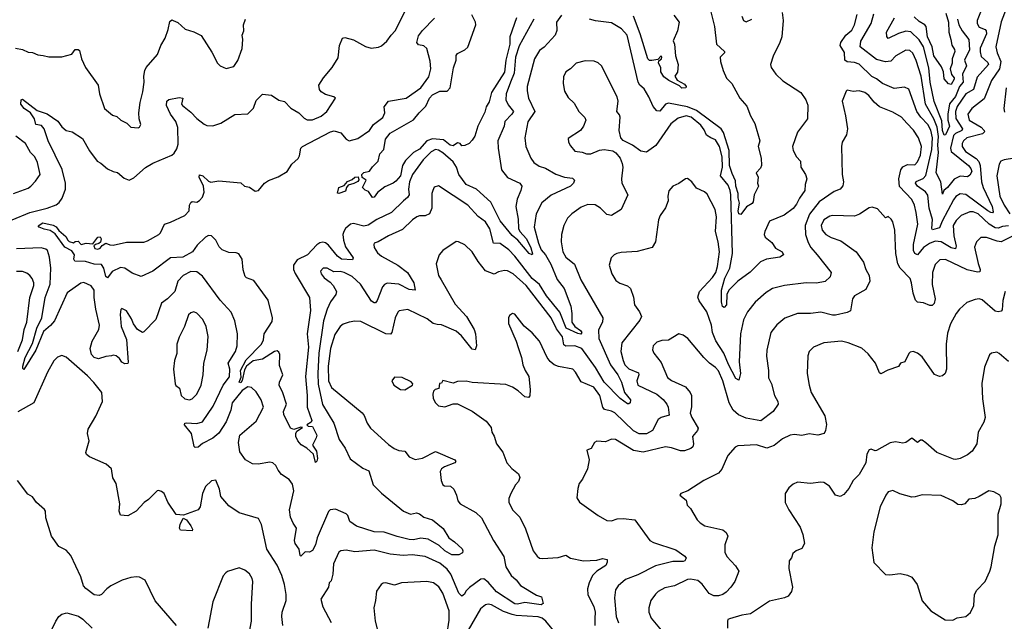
# Model space of a CAD drawing. Extents: x 1245432 to 1420865, y 606325 to 671314.
# Tile 203 of 256: x 1362427 to 1369147, y 615713 to 619821. Entities that reach past the tile are written whole.
import ezdxf

# ---------------------------------------------------------------- set-up
doc = ezdxf.new("R2010")
doc.units = 0

msp = doc.modelspace()

# ---------------------------------------------------------------- linework, layer by layer
at = {"layer": '0CON20XD'}
for points in [[(1367127.8, 619937.8), (1367168.2, 619775), (1367183.5, 619655), (1367236.7, 619605), (1367236.7, 619595), (1367207.1, 619565), (1367208.9, 619535), (1367227.5, 619475), (1367250.9, 619420.9), (1367287.5, 619385), (1367341.9, 619285), (1367390.2, 619230.2), (1367413.8, 619163.8), (1367445, 619113.3), (1367477.1, 618995), (1367466, 618955), (1367486.2, 618875), (1367488.8, 618825), (1367483.6, 618806.4), (1367453.6, 618776.4), (1367466.7, 618745), (1367463.3, 618705), (1367470, 618685), (1367438.6, 618625), (1367432.7, 618577.3), (1367426, 618565), (1367386.2, 618543.8), (1367349.1, 618490.9), (1367335, 618495.6), (1367330, 618515), (1367339.1, 618569.1), (1367329.4, 618605), (1367330.2, 618635), (1367314.1, 618685), (1367311.7, 618721.7), (1367290.4, 618770.4), (1367271.2, 618825), (1367268.9, 618928.9), (1367230.6, 619050.6), (1367215, 619076.1), (1367045, 619202.1), (1366985, 619227.1), (1366855, 619251.3), (1366835, 619243.6), (1366795, 619195.5), (1366775, 619198.9), (1366749.4, 619229.4), (1366720.9, 619295), (1366689.2, 619349.2), (1366658.1, 619375), (1366647.1, 619395), (1366572.9, 619715), (1366535, 619757.8), (1366465, 619800.6), (1366356.7, 619813.3), (1366316.2, 619825)], [(1369170.5, 619925), (1369124.1, 619805.9), (1369088.3, 619635), (1369096.9, 619595), (1369121.9, 619535), (1369113.9, 619486.1), (1369058.2, 619405), (1369009.6, 619280.4), (1368924.6, 619215), (1368897.3, 619175), (1368907.7, 619135), (1368987.5, 619087.5), (1369008.8, 619065), (1369010.4, 619055), (1368998.5, 619041.5), (1368890.8, 619015), (1368867.2, 618995), (1368858.6, 618975), (1368860, 618955), (1368881.2, 618921.2), (1368954.2, 618874.2), (1368971.8, 618851.8), (1368981.2, 618825), (1368991.6, 618715), (1369002.8, 618675), (1369063.2, 618545), (1369071.2, 618508.8), (1369065, 618502.9), (1369055.6, 618504.4), (1369035, 618515.8), (1368885, 618628.4), (1368845, 618631.8), (1368816.1, 618613.9), (1368799.2, 618590.8), (1368722.1, 618445), (1368705, 618399.5), (1368657, 618387), (1368652.3, 618395), (1368655.8, 618455.8), (1368634.8, 618535), (1368625, 618623.3), (1368608.8, 618645), (1368554.7, 618685), (1368541.6, 618705), (1368545, 618717.1), (1368593, 618737), (1368612, 618758), (1368652.5, 618935), (1368655.9, 619015), (1368645, 619066.2), (1368625, 619106), (1368576.5, 619156.5), (1368549.5, 619195), (1368495, 619345.8), (1368465, 619360), (1368395, 619352.2), (1368315, 619384.6), (1368275, 619417.3), (1368243.4, 619433.4), (1368155, 619517.5), (1368125, 619528.7), (1368075, 619532.9), (1368058.7, 619545), (1368055, 619598), (1368025.5, 619645), (1368030, 619665), (1368065.5, 619714.5), (1368105, 619749.6), (1368124.6, 619785), (1368143.4, 619856.6)], [(1362374.5, 618454.5), (1362495, 618505.3), (1362615, 618534.6), (1362675, 618557.3), (1362696.6, 618573.4), (1362717.3, 618602.7), (1362739.7, 618665), (1362739.8, 618705), (1362717.2, 618797.2), (1362620.6, 618995), (1362593.5, 619075), (1362575, 619099.5), (1362536.5, 619106.5), (1362526.8, 619145), (1362500.3, 619185), (1362457.9, 619215), (1362435, 619244.4), (1362436.9, 619273.1), (1362445, 619278), (1362545, 619201.5), (1362615, 619178.1), (1362687.4, 619127.4), (1362715, 619090), (1362743.8, 619065), (1362784.3, 619054.3), (1362855, 619009.2), (1362902.9, 618925), (1362955, 618856), (1362981.7, 618841.7), (1363025, 618803.8), (1363065, 618783.8), (1363095, 618778), (1363140, 618740), (1363175, 618726), (1363205, 618740.8), (1363285, 618811.1), (1363335, 618842.5), (1363464.3, 618895), (1363481.1, 618908.9), (1363499.9, 618940.1), (1363507.8, 618972.2), (1363505.3, 619085), (1363493.4, 619125), (1363456.8, 619175), (1363428.8, 619235), (1363431.1, 619265), (1363443.8, 619276.2), (1363515, 619290.5), (1363541.2, 619285), (1363531.1, 619245), (1363536.9, 619235), (1363595, 619190.8), (1363635, 619147.5), (1363685, 619108), (1363705, 619099.2), (1363745, 619096.9), (1363800, 619115), (1363895, 619174.2), (1363985, 619178.8), (1364022.1, 619217.9), (1364040.9, 619269.1), (1364085, 619312.5), (1364145, 619306.2), (1364195, 619271.2), (1364235, 619263.3), (1364277.7, 619217.7), (1364331.2, 619185), (1364368.7, 619148.7), (1364387.9, 619137.9), (1364425, 619136.9), (1364485, 619162.5), (1364524, 619195), (1364582.5, 619285), (1364570, 619295), (1364515, 619311.2), (1364485, 619328.8), (1364472, 619345), (1364467.5, 619375), (1364500.8, 619425), (1364560, 619495), (1364599.3, 619560.7), (1364608.6, 619645), (1364630, 619695), (1364645, 619700), (1364705, 619682.9), (1364787.6, 619637.6), (1364825, 619626.4), (1364875, 619632.9), (1364895, 619642.9), (1364931.5, 619675), (1364962.9, 619715), (1364989.1, 619745), (1365054.6, 619875.4)], [(1364388.7, 617175), (1364420, 617085), (1364417.1, 617072.9), (1364386.7, 617055), (1364396.2, 617046.2), (1364425, 617043.3), (1364454.4, 616985), (1364451.1, 616965), (1364426, 616915), (1364452.9, 616875), (1364459.4, 616825), (1364455, 616807.5), (1364445, 616797.5), (1364431.2, 616855), (1364385.8, 616895.8), (1364348.8, 616918.8), (1364326.2, 616945), (1364311.9, 616975), (1364311.1, 616995), (1364318.9, 617011.1), (1364356, 617036), (1364345, 617038), (1364296.9, 617023.1), (1364275, 617032.5), (1364229.7, 617125), (1364227.9, 617145), (1364247, 617195), (1364223.7, 617273.7), (1364197.7, 617325), (1364200.5, 617345), (1364223, 617395), (1364200.9, 617460.9), (1364202, 617535), (1364195, 617551.1), (1364185, 617559.8), (1364165, 617556.2), (1364085, 617503.4), (1364019.3, 617490.7), (1363975, 617454.2), (1363960.8, 617429.2), (1363945, 617358), (1363935, 617340.3), (1363925.6, 617345), (1363939.2, 617380.8), (1363934, 617425), (1363972.4, 617497.6), (1364078.1, 617605), (1364090, 617635), (1364095.8, 617675), (1364150.9, 617759.1), (1364152.4, 617785), (1364123.5, 617905), (1364025, 618041.2), (1363975, 618058), (1363966.8, 618066.8), (1363952.8, 618112.8), (1363944.3, 618185), (1363921.9, 618221.9), (1363905, 618229.5), (1363855, 618230.4), (1363809.2, 618249.2), (1363789, 618269), (1363765, 618315.3), (1363735, 618344.2), (1363715, 618346.5), (1363695, 618335.7), (1363638.4, 618281.6), (1363606.2, 618235), (1363540.1, 618200.1), (1363455, 618194.1), (1363335.4, 618104.6), (1363255, 618067.8), (1363195, 618089.6), (1363145, 618124.5), (1363115, 618130), (1363058.8, 618101.2), (1363025, 618058.8), (1363015, 618066.7), (1363002.1, 618125), (1362985, 618149.4), (1362935, 618151.6), (1362875, 618170.5), (1362803, 618173), (1362795.6, 618185), (1362800.8, 618215), (1362782.5, 618242.5), (1362735, 618268.9), (1362669.9, 618359.9), (1362635, 618382.4), (1362595, 618391.4), (1362558.8, 618405), (1362552.7, 618412.7), (1362585, 618433.7), (1362655, 618418.4), (1362676.5, 618406.5), (1362695, 618381.1), (1362741.5, 618341.5), (1362754.8, 618314.8), (1362765, 618307.1), (1362795, 618297.5), (1362805, 618307.5), (1362825, 618308.8), (1362847, 618287), (1362880, 618295), (1362925, 618290), (1362961.2, 618335), (1362975, 618338.8), (1362984, 618325), (1362977.3, 618302.7), (1362967.9, 618292.1), (1362943.3, 618286.7), (1362932.5, 618277.5), (1362939.2, 618259.2), (1362960, 618255), (1362975, 618260.8), (1362990, 618280), (1363015, 618296.2), (1363043, 618283), (1363065, 618280.8), (1363155, 618302.2), (1363275, 618303.1), (1363299.8, 618310.2), (1363376.6, 618353.4), (1363387.5, 618365), (1363415, 618426), (1363455, 618438.6), (1363553.8, 618485), (1363583.9, 618516.1), (1363586.7, 618555), (1363595, 618572.5), (1363605, 618580), (1363635, 618576.2), (1363655, 618586.7), (1363675, 618610), (1363685.7, 618644.3), (1363680.6, 618685), (1363650.8, 618745), (1363655, 618762), (1363676, 618756), (1363715, 618718), (1363731.7, 618711.7), (1363785, 618720.8), (1363936.4, 618706.4), (1363960, 618685), (1363995, 618676.7), (1364035, 618650), (1364056.7, 618655), (1364098, 618705), (1364125, 618724.2), (1364191.2, 618748.8), (1364252.5, 618785), (1364283.8, 618835), (1364327.3, 618872.7), (1364337.6, 618892.4), (1364345, 618943.3), (1364358, 618955), (1364547.5, 619055), (1364572.4, 619062.4), (1364618.8, 619048.8), (1364655, 619006), (1364675, 618994), (1364735, 619008.9), (1364815, 619063.5), (1364841.2, 619105), (1364905.7, 619154.3), (1364917.9, 619185), (1364913.3, 619225), (1364945, 619265.7), (1365065, 619285.5), (1365164.7, 619355.3), (1365219.7, 619430.3), (1365233.1, 619485), (1365228.3, 619538.3), (1365206, 619625), (1365185, 619642), (1365149.3, 619649.3), (1365136.7, 619665), (1365148.7, 619711.3), (1365175, 619747.5), (1365257.5, 619832.5)], [(1363475, 619816.2), (1363505, 619802), (1363557, 619757), (1363615, 619739.2), (1363665, 619714), (1363738.5, 619598.5), (1363776.2, 619525), (1363795, 619506.2), (1363835, 619488.8), (1363888.8, 619501.2), (1363915, 619542.5), (1363945.7, 619624.3), (1363949.4, 619685), (1363944.4, 619715), (1363955.7, 619745), (1363954, 619785), (1363968, 619825)], [(1365935.4, 619825), (1365835, 619643.3), (1365811.4, 619565), (1365801.5, 619455), (1365776.8, 619395), (1365747.2, 619315), (1365745.3, 619275), (1365760.9, 619240.9), (1365796.2, 619195), (1365785.4, 619175), (1365737.8, 619125), (1365732.9, 619095), (1365690, 618995), (1365692.2, 618945), (1365715.6, 618795), (1365755, 618743.3), (1365841.2, 618705), (1365854.2, 618685), (1365848.1, 618655), (1365821.5, 618595), (1365813.1, 618545), (1365828.1, 618458.1), (1365830.7, 618395), (1365840, 618375), (1365885.2, 618325), (1365915, 618262.9), (1365926.7, 618223.3), (1365924.1, 618215.9), (1365905, 618223.8), (1365825.7, 618315.7), (1365787.2, 618347.2), (1365706.8, 618446.8), (1365641.2, 618575), (1365544.7, 618665), (1365475, 618696.2), (1365423.4, 618763.4), (1365408, 618815), (1365385, 618851.6), (1365315, 618913.1), (1365285, 618931.2), (1365265, 618934), (1365235, 618919.4), (1365181.4, 618865), (1365106.9, 618765), (1365087.6, 618715), (1365080, 618665), (1365084.6, 618625), (1365073.8, 618606.2), (1365045.2, 618584.8), (1364965, 618504), (1364865, 618455.7), (1364805, 618418.6), (1364775, 618411.2), (1364705, 618429), (1364684.8, 618425.2), (1364651.2, 618395), (1364639.3, 618375), (1364632.2, 618355), (1364637.2, 618315), (1364651.2, 618271.2), (1364702.9, 618195), (1364698.9, 618181.1), (1364622.2, 618185), (1364595, 618206.8), (1364535, 618281.6), (1364515, 618296.7), (1364495, 618301.2), (1364475, 618296.9), (1364455, 618283.5), (1364391.9, 618215), (1364319.6, 618180.4), (1364295.3, 618145), (1364296.2, 618115), (1364307.4, 618087.4), (1364405.3, 617925), (1364411.6, 617835), (1364389.1, 617675), (1364398.5, 617585), (1364376.3, 617385), (1364388.8, 617255), (1364388.7, 617175)], [(1366125, 619853.1), (1366090, 619805), (1366093.1, 619746.9), (1366081.4, 619715), (1366005.8, 619634.2), (1365975, 619610.6), (1365940, 619555), (1365890.9, 619365), (1365890, 619335), (1365899.5, 619285), (1365941.9, 619195), (1365895.3, 619124.7), (1365875.4, 619015), (1365881.1, 618955), (1365915, 618876), (1365936, 618846), (1365971.2, 618821.2), (1366015, 618806.2), (1366086.8, 618766.8), (1366145, 618745.3), (1366198.5, 618738.5), (1366212.5, 618725), (1366205.6, 618705), (1366185, 618683.5), (1366055, 618622.9), (1365990.5, 618569.5), (1365952.5, 618495), (1365939.1, 618405), (1365967.2, 618295), (1365985, 618249.5), (1366014.7, 618214.7), (1366052, 618152), (1366095, 618047.1), (1366141.9, 617985), (1366187.3, 617865), (1366195.8, 617815), (1366195.3, 617755), (1366215, 617725.5), (1366255, 617698.8), (1366263.3, 617685), (1366255.5, 617674.5), (1366235, 617677.2), (1366157.5, 617715), (1366112.6, 617825), (1366022.4, 617935), (1365975, 618013.4), (1365925, 618053), (1365805, 618206.9), (1365765, 618248.8), (1365705, 618293.8), (1365661.5, 618295), (1365635, 618392.5), (1365605, 618440.5), (1365555, 618477.8), (1365485, 618554.4), (1365285, 618686.2), (1365255, 618677.5), (1365246.2, 618655), (1365240, 618635), (1365239.6, 618535), (1365224.1, 618495.9), (1365195, 618481.1), (1365155, 618481.5), (1365136.2, 618475), (1365107.5, 618455), (1365040.4, 618389.6), (1364944, 618345), (1364874.2, 618304.2), (1364846.7, 618295), (1364843.8, 618285), (1364845.8, 618265), (1364869.5, 618229.5), (1364895, 618206.5), (1365007.8, 618145), (1365073.8, 618095), (1365116, 618025), (1365126.8, 617973.2), (1365085, 617979.3), (1365015, 618016), (1364935, 618021.8), (1364916.2, 618013.8), (1364902.6, 617997.4), (1364867.4, 617902.6), (1364855, 617888.1), (1364845, 617886.7), (1364828.4, 617898.4), (1364753.8, 618015), (1364695, 618066.9), (1364641.2, 618095), (1364615, 618102.2), (1364569.7, 618099.7), (1364525.4, 618125.4), (1364497.5, 618125), (1364478.8, 618105), (1364484.3, 618085), (1364505, 618058), (1364545, 618029.4), (1364566, 618006), (1364588, 617965), (1364584, 617945), (1364548.6, 617895), (1364525, 617844), (1364499.3, 617765), (1364467.7, 617545), (1364460.6, 617405), (1364463.3, 617333.3), (1364492.5, 617192.5), (1364571.2, 617065), (1364606.1, 616955), (1364647.1, 616895), (1364681.8, 616821.8), (1364769.6, 616759.6), (1364810.2, 616740.2), (1364839.4, 616645), (1364895, 616588.6), (1365045.8, 616465), (1365095, 616443.6), (1365135, 616454.4), (1365156.1, 616446.1), (1365184, 616425), (1365243.8, 616405), (1365317.4, 616347.4), (1365355, 616283.1), (1365395, 616255.8), (1365446.9, 616206.9), (1365451.9, 616195), (1365448.7, 616181.3), (1365425, 616165.8), (1365375, 616166.5), (1365329.2, 616195), (1365289.7, 616229.7), (1365215, 616273.3), (1365165, 616281.8), (1365115, 616270), (1365085, 616272), (1365001.9, 616291.9), (1364915, 616321.6), (1364845, 616324.7), (1364725, 616363.6), (1364679.5, 616395), (1364665.5, 616435), (1364655, 616447.8), (1364582.4, 616477.6), (1364546.7, 616473.3), (1364535, 616462), (1364457.4, 616282.6)], [(1365243.3, 619006.7), (1365205.5, 618994.5), (1365155, 618936.7), (1365115, 618913.6), (1365060.5, 618859.5), (1365040.5, 618825), (1365025, 618756), (1364995, 618719.2), (1364975, 618704.3), (1364919.2, 618680.8), (1364868.3, 618641.7), (1364845, 618610), (1364835, 618607.5), (1364807.7, 618647.7), (1364785, 618656.7), (1364766.7, 618675), (1364792.5, 618725), (1364763.7, 618743.7), (1364761.5, 618765), (1364775, 618777.1), (1364815, 618786.2), (1364834.1, 618815.9), (1364874.4, 618855.6), (1364885.5, 618904.5), (1364911.4, 618935), (1364922.7, 619005), (1364955, 619045.6), (1365115, 619136.5), (1365152.5, 619185), (1365199.5, 619230.5), (1365224.1, 619285), (1365245, 619308.5), (1365295, 619332.1), (1365345, 619334), (1365364.4, 619355.6), (1365387.1, 619492.9), (1365404.6, 619545), (1365405, 619576.7), (1365415, 619590), (1365465, 619614.4), (1365485, 619634.3), (1365538.9, 619785), (1365538.1, 619805), (1365512.2, 619855)], [(1365817, 619835), (1365772.7, 619705), (1365771, 619655), (1365743.8, 619545), (1365735, 619463.3), (1365647.3, 619325), (1365630.8, 619259.2), (1365610, 619225), (1365600.5, 619189.5), (1365554.4, 619095), (1365532, 619025), (1365515, 618997.5), (1365493.6, 618976.4), (1365465, 618962.5), (1365445, 618960), (1365432.5, 618975), (1365415, 618980), (1365385, 618959.6), (1365365, 618964.2), (1365319.7, 618999.7), (1365243.3, 619006.7)], [(1366891.4, 619851.4), (1366927.1, 619805), (1366915.4, 619744.6), (1366887.5, 619677.5), (1366896.7, 619655), (1366902, 619575), (1366920.6, 619515), (1366916.8, 619463.2), (1366897.5, 619435), (1366915, 619407.5), (1366965, 619382), (1366975.6, 619365), (1366973.3, 619355), (1366945, 619352.9), (1366929.5, 619369.5), (1366857.5, 619405), (1366822, 619432), (1366803.3, 619465), (1366802.5, 619495), (1366785.5, 619525), (1366789.2, 619540.8), (1366806.9, 619555), (1366810, 619565), (1366805, 619573.8), (1366781.4, 619548.6), (1366741.5, 619541.5), (1366725, 619543.1), (1366714.7, 619555), (1366662.2, 619725), (1366616.1, 619845)], [(1367630.8, 619870.8), (1367636.9, 619815), (1367628.6, 619705), (1367615.6, 619664.4), (1367568.3, 619571.7), (1367552, 619515), (1367556, 619495), (1367588.1, 619448.1), (1367634.6, 619404.6), (1367758, 619325), (1367791.4, 619275), (1367805, 619237.5), (1367803.1, 619145), (1367735, 619054), (1367700.8, 618955), (1367705, 618927.5), (1367728, 618885), (1367756, 618855), (1367758.8, 618815), (1367790.6, 618765), (1367800, 618735), (1367787.5, 618695), (1367784.5, 618655), (1367748.1, 618601.9), (1367729.2, 618560.8), (1367705, 618531.5), (1367645, 618485.4), (1367544, 618445), (1367511.4, 618375), (1367507.5, 618355), (1367514.2, 618335), (1367559.7, 618299.7), (1367585, 618261.4), (1367631.2, 618235), (1367640, 618215), (1367615, 618199.5), (1367524.2, 618185.8), (1367481.6, 618168.4), (1367412.8, 618097.2), (1367328.6, 618035), (1367267.1, 617975), (1367251.8, 617945), (1367249.5, 617875), (1367235, 617856.5), (1367223.6, 617863.6), (1367215.8, 617895), (1367217.3, 617975), (1367239.9, 618055), (1367273.2, 618125), (1367291, 618225), (1367281, 618625), (1367276.5, 618655), (1367261.3, 618691.3), (1367210.6, 618755), (1367222.6, 618815), (1367221.5, 618885), (1367202.6, 618955), (1367175, 619001.1), (1367144.8, 619014.8)], [(1367356.2, 619845), (1367366.4, 619816.4), (1367385, 619806.7), (1367423.3, 619825)], [(1368987.9, 619885), (1368962.1, 619815), (1368960.8, 619795), (1368975, 619770.9), (1369015.4, 619755), (1369022.8, 619745), (1369024.7, 619725), (1368982.8, 619627.2), (1368980.7, 619600.7), (1368989.4, 619569.4), (1369035, 619528.5), (1369038.1, 619515), (1368961.3, 619428.7), (1368935.7, 619345), (1368885, 619315.3), (1368825, 619229.2), (1368813.8, 619193.8), (1368816.3, 619146.3), (1368860.6, 619075), (1368856.7, 619065), (1368812.6, 619045), (1368798.8, 619031.2), (1368779.5, 618945), (1368785, 618922.1), (1368902.8, 618825), (1368919.2, 618805), (1368925, 618784.3), (1368910.8, 618759.2), (1368895, 618748.2), (1368845, 618752.9), (1368805, 618733.1), (1368758.4, 618675), (1368733.3, 618655), (1368725, 618630), (1368713.8, 618715), (1368681.4, 618775), (1368696.5, 618913.5), (1368692.5, 618965), (1368696.9, 619023.1), (1368687.4, 619087.4), (1368665.1, 619145.1), (1368609.7, 619245), (1368579.2, 619435), (1368545, 619543.1), (1368522.3, 619592.3), (1368500.7, 619610.7), (1368475, 619613.1), (1368405.7, 619575), (1368371.3, 619538.7), (1368336.5, 619533.5), (1368275, 619549.8), (1368163.8, 619635), (1368166.3, 619673.6), (1368237.1, 619795), (1368255, 619861.1)], [(1368828.1, 619825), (1368836.8, 619785), (1368858.8, 619745), (1368905.3, 619685), (1368908, 619615), (1368874.7, 619545), (1368888.4, 619505), (1368861.5, 619448.5), (1368866, 619395), (1368841.2, 619365), (1368813, 619297), (1368772.8, 619247.2), (1368761.1, 619175), (1368761.8, 619135), (1368772.1, 619095), (1368745, 619035.4), (1368735, 619031.9), (1368723.9, 619065), (1368721.1, 619131.1), (1368667.6, 619262.4), (1368641.7, 619395), (1368632.4, 619492.4), (1368596.1, 619635), (1368564.6, 619684.6), (1368507.7, 619737.7), (1368475, 619741.7), (1368425, 619726.6), (1368355, 619692.2), (1368345.4, 619705.4), (1368343.2, 619736.8), (1368398.1, 619835)], [(1368747.3, 619865), (1368765.1, 619805), (1368767.1, 619737.1), (1368780.5, 619685), (1368787.4, 619647.4), (1368807.3, 619617.3), (1368808.6, 619605), (1368790.2, 619555), (1368791.2, 619525), (1368777.2, 619485), (1368787.3, 619447.3), (1368804.5, 619425), (1368805.2, 619415), (1368785, 619379.2), (1368765, 619382.1), (1368736.3, 619416.3), (1368731.2, 619465), (1368718.8, 619498.8), (1368665, 619574.1), (1368655.1, 619635.1), (1368621.4, 619705), (1368612.3, 619775), (1368605, 619786.4), (1368565, 619809.6), (1368531.7, 619841.7)], [(1362397.4, 619627.4), (1362445, 619618.5), (1362485, 619598.6), (1362515, 619596.9), (1362551.1, 619581.1), (1362586.1, 619576.1), (1362625, 619566.9), (1362715, 619566.9), (1362783.3, 619585), (1362805, 619616.7), (1362825, 619616.7), (1362835, 619610), (1362848, 619555), (1362876, 619495), (1362962.9, 619375), (1362972.2, 619315), (1363006, 619215), (1363060.3, 619170.3), (1363089.7, 619159.7), (1363117.5, 619135), (1363157.5, 619115), (1363185, 619086.7), (1363235, 619083.3), (1363245, 619087.5), (1363253.9, 619106.1), (1363242.5, 619145), (1363240.8, 619185), (1363250, 619255), (1363267.9, 619327.9), (1363275.4, 619394.6), (1363273.3, 619435), (1363281.1, 619475), (1363291.1, 619495), (1363367.4, 619582.6), (1363389.4, 619645), (1363419.2, 619695), (1363440.6, 619755), (1363450.9, 619809.1), (1363465, 619820), (1363475, 619816.2)], [(1367144.8, 619014.8), (1367113.7, 619033.7), (1367098.8, 619068.8), (1367075, 619100.5), (1367010, 619155), (1366975, 619165.6), (1366920.7, 619149.3), (1366870.4, 619109.6), (1366767.4, 618962.6), (1366705, 618917.1), (1366665, 618922.5), (1366610, 618965), (1366545, 618996.2), (1366529.2, 619015), (1366517.5, 619065), (1366525.6, 619155), (1366521.4, 619171.4), (1366501.4, 619195), (1366510.8, 619265), (1366505.4, 619295.4), (1366396.6, 619506.6), (1366375, 619526.2), (1366348.3, 619538.3), (1366285, 619539.2), (1366225, 619524.3), (1366186.2, 619485), (1366154.2, 619465), (1366138.3, 619431.7), (1366135.9, 619385.9), (1366145, 619332.5), (1366170.9, 619290.9), (1366211.7, 619251.7), (1366242.5, 619195), (1366284.4, 619154.4), (1366290, 619135), (1366275.8, 619095), (1366254.4, 619065.6), (1366169.3, 619010.7), (1366171.2, 618985), (1366185, 618960), (1366215, 618923.8), (1366266.4, 618916.4), (1366294.1, 618904.1), (1366325, 618905.8), (1366385, 618929.2), (1366415, 618934.3), (1366475, 618926.2), (1366495, 618911.2), (1366525.7, 618875.7), (1366539.7, 618839.7), (1366544, 618815), (1366532.9, 618735), (1366535.7, 618705.7), (1366576.2, 618625), (1366531.2, 618525), (1366465, 618483.1), (1366435, 618491.4), (1366391.4, 618535), (1366355, 618556.5), (1366305, 618560), (1366259.1, 618540.9), (1366194.6, 618495.4), (1366165.8, 618465), (1366140, 618415), (1366124.4, 618354.4), (1366121.9, 618305), (1366133.5, 618235), (1366155, 618199.4), (1366212.6, 618152.6), (1366255.4, 618045), (1366406.7, 617785), (1366403.8, 617756.2), (1366376, 617704), (1366380.3, 617645), (1366459.6, 617465), (1366507.9, 617395), (1366534.1, 617345), (1366555.3, 617275), (1366594.5, 617225), (1366594.3, 617205), (1366585, 617197.8), (1366575, 617198.8), (1366525, 617234.6), (1366415.2, 617345), (1366356.2, 617446.2), (1366263.2, 617575), (1366215, 617593.3), (1366155, 617592.6), (1366140.6, 617600.6), (1366131.9, 617655), (1366089.5, 617709.5), (1366055, 617786.2), (1365884.1, 618005), (1365795, 618085.3), (1365755, 618106.9), (1365735, 618109.1), (1365695, 618100.5), (1365665, 618082.9), (1365605, 618106), (1365555, 618170), (1365514.2, 618235), (1365465, 618284.2), (1365422.5, 618305), (1365405, 618306), (1365314.4, 618245.6), (1365288.8, 618215), (1365270, 618155), (1365284.4, 618075), (1365304.4, 618044.4), (1365398.2, 617878.2), (1365475.2, 617795.2), (1365528.5, 617705), (1365537.8, 617675), (1365544, 617595), (1365535, 617566.7), (1365515, 617570.8), (1365441.7, 617661.7), (1365404.6, 617694.6), (1365305, 617738.2), (1365275, 617738.9), (1365247.6, 617747.6), (1365207.9, 617777.9), (1365075, 617841.2), (1365016, 617834), (1365007, 617823), (1364988.6, 617785), (1364965.7, 617684.3), (1364957.1, 617672.9), (1364925, 617676.9), (1364755, 617759.5), (1364715, 617761.5), (1364675, 617756.5), (1364635, 617742.1), (1364615, 617726.4), (1364577.7, 617672.3), (1364548.3, 617575), (1364532.4, 617455), (1364534.8, 617355), (1364555, 617308.5), (1364765, 617136.7), (1364778.1, 617118.1), (1364798.5, 617065), (1364822, 617032), (1364945, 616920), (1364983.6, 616893.6), (1365015, 616880), (1365055, 616875.8), (1365085.8, 616835.8), (1365125, 616818.8), (1365175, 616828.1), (1365265, 616873.3), (1365396.2, 616815), (1365403.8, 616805), (1365396, 616795), (1365325, 616767.3), (1365306.4, 616753.6), (1365296.9, 616735), (1365304.1, 616674.1), (1365315, 616644.2), (1365327, 616637), (1365367.5, 616635), (1365390.8, 616615), (1365408.6, 616575), (1365416.4, 616536.4), (1365433.1, 616515), (1365540, 616455), (1365579.7, 616419.7), (1365660.6, 616265), (1365730.5, 616155), (1365744.6, 616085), (1365781.9, 616025), (1365816, 615996), (1365845, 615956.9), (1365955, 615890.5), (1365989.1, 615879.1), (1365999.2, 615835), (1365985, 615825.7), (1365875, 615840.5), (1365825, 615829.1), (1365805, 615832.4), (1365682, 615915), (1365625, 615980.5), (1365595, 616003.8), (1365575, 616000.8), (1365495.8, 615944.2), (1365471.4, 615918.6), (1365461.5, 615898.5), (1365445, 615885.7), (1365425, 615904.3), (1365368.4, 616035), (1365345, 616069.2), (1365295, 616110.2), (1365195, 616155.2), (1365105, 616166.9), (1365045, 616162.5), (1364955, 616170.5), (1364845, 616199.6), (1364715, 616188.1), (1364655, 616199.2), (1364617.5, 616195), (1364604.4, 616185.6), (1364567.5, 616105), (1364564.3, 616035), (1364551.7, 615988.3), (1364540, 615975), (1364533.8, 615945), (1364482, 615865), (1364495, 615811.2), (1364552.9, 615705)], [(1369160.3, 619355), (1369142.9, 619215), (1369148.8, 619188.8)], [(1369175, 618413.7), (1369135, 618409.2), (1369105, 618396.7), (1369085, 618399.3), (1369044.3, 618424.3), (1368968.8, 618495), (1368935, 618508.2), (1368912, 618508), (1368851.5, 618485), (1368819, 618451), (1368797.3, 618415), (1368801.9, 618345), (1368818.1, 618275), (1368813.6, 618256.4), (1368785, 618263.5), (1368716, 618304), (1368675, 618307.8), (1368635, 618291.9), (1368595.4, 618265), (1368555, 618215.6), (1368535, 618225.5), (1368525.7, 618245.7), (1368527, 618285), (1368556.7, 618425), (1368545.4, 618505), (1368533.2, 618555), (1368515, 618594.4), (1368432.4, 618682.4), (1368425.6, 618734.4), (1368440, 618795), (1368454, 618816), (1368485, 618831.2), (1368535, 618831.1), (1368555, 618850.6), (1368575.3, 618895), (1368582.3, 618955), (1368561.1, 619015), (1368526.8, 619066.8), (1368480.7, 619115), (1368445, 619156.4), (1368385, 619189.5), (1368295, 619226.9), (1368258.7, 619258.7), (1368223, 619303), (1368195, 619324.6), (1368155, 619336.2), (1368115, 619330.8), (1368075, 619338.8), (1368067.7, 619332.3), (1368040, 619265), (1368063.3, 619165), (1368075.6, 619075), (1368069.5, 619035), (1368040.8, 618985), (1368036, 618955), (1368038.9, 618765), (1368048.2, 618715), (1368045, 618686.7), (1368026.2, 618665), (1367985, 618647.8), (1367883.3, 618576.7), (1367817.7, 618492.3), (1367786.7, 618415), (1367790.9, 618355), (1367808.7, 618298.7), (1367826.5, 618265), (1367868.5, 618215), (1367963.8, 618093.8), (1367959.2, 618065), (1367925, 618034.4), (1367865, 618021.2), (1367795, 618023.8), (1367647.5, 618005), (1367565, 617986.2), (1367521.3, 617958.7), (1367447, 617893), (1367393, 617827), (1367367.4, 617772.6), (1367345.3, 617675), (1367337.7, 617485), (1367346.2, 617405), (1367335, 617360), (1367315, 617370.8), (1367265, 617465.5), (1367231.7, 617545), (1367178.6, 617628.6), (1367155.8, 617685), (1367147.5, 617735), (1367115.7, 617825.7), (1367065, 617900.8), (1367056.1, 617926.1), (1367067.1, 617965), (1367155, 618061.1), (1367178.6, 618095), (1367190.3, 618135), (1367202.4, 618235), (1367193.9, 618305), (1367176.2, 618375), (1367181.5, 618475), (1367174.2, 618525), (1367118.9, 618628.9), (1367101.2, 618645), (1367045, 618670.6), (1367014.4, 618714.4), (1366985, 618737.5), (1366970, 618735), (1366925, 618702.5), (1366883.3, 618685), (1366856.4, 618653.6), (1366849.2, 618615), (1366851.4, 618585), (1366833.8, 618536.2), (1366798.8, 618485), (1366787.1, 618455), (1366765.6, 618305), (1366743.9, 618266.1), (1366641.3, 618238.7), (1366532.3, 618232.3), (1366503.3, 618225), (1366483.3, 618215), (1366463.3, 618195), (1366450, 618145), (1366468.1, 618085), (1366495, 618040), (1366522.1, 618022.1), (1366575, 618004), (1366595.7, 617985.7), (1366615.6, 617925.6), (1366622.2, 617875), (1366656.8, 617826.8), (1366669.4, 617795), (1366660, 617770), (1366535.5, 617615), (1366530.4, 617555), (1366544.3, 617494.3), (1366557.9, 617465), (1366585, 617436.8), (1366649.5, 617409.5), (1366651.3, 617395), (1366638.1, 617355), (1366645, 617324.5), (1366775, 617263.1), (1366818.3, 617228.3), (1366842.9, 617195), (1366851.8, 617175), (1366859.1, 617120.9), (1366805.3, 617104.7), (1366785, 617090.6), (1366745, 617015.6), (1366705, 616994), (1366655, 616993.2), (1366615, 617014.6), (1366487.6, 617137.6), (1366465, 617148.7), (1366418.3, 617158.3), (1366405.8, 617175.8), (1366386, 617255), (1366345, 617311.9), (1366258.3, 617348.3), (1366220, 617415), (1366201.2, 617435), (1366105, 617451.9), (1366075.4, 617465.4), (1366047.8, 617487.8), (1366027.1, 617515), (1365974, 617625), (1365925, 617683.8), (1365869.4, 617729.4), (1365805, 617811.2), (1365790, 617815), (1365769.3, 617800.7), (1365763.3, 617785), (1365763.9, 617746.1), (1365815.9, 617625.9), (1365828.3, 617581.7), (1365851.2, 617515), (1365860, 617465), (1365876, 617425), (1365902.5, 617385), (1365910.6, 617295), (1365907.5, 617252.5), (1365898.3, 617241.7), (1365875, 617246.7), (1365827.9, 617287.9), (1365791.2, 617311.2), (1365745, 617329.2), (1365514.3, 617344.3), (1365475, 617352.9), (1365415, 617350), (1365385, 617340), (1365315, 617357.5), (1365305, 617340), (1365293, 617337), (1365286.4, 617303.6), (1365263, 617297), (1365250, 617285), (1365247, 617263), (1365248.8, 617235), (1365264, 617205), (1365285, 617184.2), (1365328.3, 617178.3), (1365385, 617197.5), (1365415, 617198), (1365515, 617147.5), (1365609.7, 617079.7), (1365645, 617037.5), (1365648.8, 617005), (1365665, 616977.5), (1365682, 616925), (1365725, 616868.8), (1365752.2, 616795), (1365785, 616755.7), (1365830.2, 616720.2), (1365840, 616695), (1365832.2, 616667.8), (1365811.4, 616645), (1365778.6, 616585), (1365765, 616552.5), (1365765, 616527.5), (1365791.1, 616475), (1365840.8, 616425), (1365878.8, 616345), (1365930.8, 616195), (1365958, 616158), (1365975, 616143.8), (1365995, 616141.2), (1366102, 616148), (1366155, 616164.2), (1366185, 616144.3), (1366275, 616126.9), (1366365, 616130), (1366405, 616141.1), (1366436.7, 616135), (1366437.1, 616117.1), (1366426.2, 616095), (1366365, 616054.6), (1366336.7, 616025), (1366312.7, 615975), (1366301.8, 615935), (1366304.7, 615894.7), (1366345.4, 615814.6), (1366353.9, 615775), (1366352.8, 615732.8), (1366352.1, 615685)], [(1362385, 618634.2), (1362485, 618671.4), (1362502, 618685), (1362535, 618718.8), (1362566.2, 618765), (1362549.1, 618845), (1362530, 618885), (1362501.1, 618915), (1362466.2, 618976.2), (1362401.1, 619025)], [(1369215.3, 618874.7), (1369144.7, 618865.3), (1369122.5, 618855), (1369111.9, 618835), (1369095.4, 618755), (1369116.6, 618615), (1369145.2, 618555), (1369184.8, 618495)], [(1364605, 618634.6), (1364596.1, 618636.1), (1364605.6, 618675), (1364641.6, 618688.4), (1364665, 618716.5), (1364695, 618728.9), (1364715, 618745.3), (1364737.4, 618747.4), (1364742.4, 618727.6), (1364734.2, 618715.8), (1364708.3, 618701.7), (1364668.8, 618691.2), (1364656.7, 618675), (1364650.5, 618649.5), (1364605, 618634.6)], [(1369215, 618349.2), (1369125, 618305.3), (1369098.6, 618308.6), (1369025, 618334.5), (1368986.6, 618333.4), (1368956.4, 618303.6), (1368943.3, 618266.7), (1368967.2, 618157.2), (1368982.7, 618115), (1368980.6, 618099.4), (1368962.6, 618097.4), (1368893.6, 618113.6), (1368745, 618183.5), (1368707.6, 618182.4), (1368675, 618150), (1368655.9, 618095), (1368653.3, 618013.3), (1368674, 617915), (1368667.8, 617882.2), (1368655, 617870), (1368638.8, 617868.8), (1368595, 617887.5), (1368555, 617891.2), (1368540.8, 617905), (1368524.6, 617954.6), (1368513.6, 618025), (1368503, 618053), (1368435, 618124.2), (1368420, 618155), (1368405.4, 618225), (1368399.1, 618385), (1368385, 618440), (1368375, 618460), (1368355, 618477.5), (1368335, 618467.5), (1368280.7, 618530.7), (1368245, 618540), (1368224.6, 618535.4), (1368157.3, 618492.7), (1368125, 618479.5), (1367975, 618483.6), (1367955, 618478.8), (1367915, 618454.4), (1367897.1, 618415), (1367903.6, 618385), (1367929.2, 618355), (1367965, 618333.3), (1368031.9, 618311.9), (1368135.6, 618235), (1368185.6, 618165), (1368201.1, 618115), (1368225.3, 618075.3), (1368229.2, 618035), (1368201.2, 617978.8), (1368125, 617935.6), (1368109.4, 617915), (1368096.2, 617833.8), (1368075, 617821.5), (1367995, 617803.1), (1367975, 617803.1), (1367895, 617823.9), (1367825, 617814), (1367734.6, 617815.4), (1367648.1, 617781.9), (1367593.6, 617736.4), (1367568.6, 617705), (1367553.8, 617685), (1367526.5, 617565), (1367523.6, 617523.6), (1367538.2, 617425), (1367538.1, 617375), (1367556.9, 617335), (1367578.1, 617255), (1367601.2, 617215), (1367603.6, 617196.4), (1367568.9, 617145), (1367485, 617080.9), (1367385, 617101.2), (1367332.8, 617122.8), (1367295.3, 617155), (1367268.3, 617205), (1367225, 617354.2), (1367195, 617424.4), (1367176.5, 617446.5), (1367135.7, 617475), (1367095, 617514.4), (1366986.7, 617645), (1366955, 617666.7), (1366925, 617676.7), (1366855, 617633.8), (1366809.4, 617630.6), (1366775, 617618.8), (1366750, 617595), (1366746.4, 617566.4), (1366753.8, 617545), (1366805, 617481.2), (1366847.1, 617377.1), (1366875, 617358), (1366970, 617315), (1367002.5, 617275), (1367011.2, 617255), (1367011.9, 617178.1), (1367003.1, 617135), (1367013.3, 617105), (1367057.6, 617032.4), (1367053.1, 617015), (1367019.4, 616975), (1367026.4, 616925), (1367021.1, 616905), (1367007.1, 616892.9), (1366963.8, 616876.2), (1366937.6, 616877.6), (1366875, 616898.1), (1366835, 616903.3), (1366681.3, 616868.7), (1366615, 616880.4), (1366494.2, 616954.2), (1366465, 616955.8), (1366425, 616938.9), (1366365, 616944), (1366350, 616935), (1366326.4, 616893.6), (1366298.3, 616881.7), (1366312.5, 616815), (1366302.9, 616755), (1366267.1, 616682.9), (1366246.2, 616655), (1366235, 616620), (1366229.2, 616555), (1366246.8, 616526.8), (1366375, 616436.2), (1366435, 616402), (1366465, 616398), (1366505, 616411.9), (1366545, 616414.4), (1366625, 616405.6), (1366728, 616265), (1366751.7, 616251.7), (1366905, 616202), (1366967.3, 616157.3), (1366974.6, 616145), (1366965.3, 616125), (1366955, 616120.5), (1366885, 616120.3), (1366765, 616091.9), (1366645, 616031.1), (1366561.4, 615998.6), (1366510.8, 615955), (1366492.8, 615927.2), (1366485.7, 615874.3), (1366497.5, 615745), (1366512.7, 615702.7)], [(1364457.4, 616282.6), (1364444.7, 616235), (1364425, 616196.4), (1364405, 616185.3), (1364375, 616186.8), (1364345, 616158.8), (1364341.4, 616161.4), (1364334.7, 616205), (1364307.9, 616245), (1364301.5, 616265), (1364315, 616350), (1364292.3, 616382.3), (1364275, 616423.3), (1364267.8, 616475), (1364297.1, 616605), (1364288.3, 616648.3), (1364265, 616681.1), (1364214.3, 616715), (1364190, 616745), (1364175, 616776), (1364155, 616794.3), (1364135, 616798.9), (1364055, 616785.5), (1364015, 616788.2), (1363967.1, 616815), (1363929.1, 616869.1), (1363920.9, 616935), (1363930, 616985), (1364040.6, 617079.4), (1364090, 617175), (1364075.7, 617225), (1364040.3, 617280.3), (1364008.7, 617308.7), (1363983.8, 617313.8), (1363945, 617288.3), (1363877.4, 617205), (1363867.4, 617155), (1363835.2, 617074.8), (1363785, 616997.8), (1363745, 616963.6), (1363673.4, 616926.6), (1363645, 616901.4), (1363625, 616899.2), (1363617.5, 616907.5), (1363598.9, 616995), (1363552.5, 617055), (1363553.8, 617065), (1363562, 617068), (1363635.4, 617064.6), (1363675, 617074.4), (1363746.8, 617183.2), (1363816.4, 617325), (1363858.6, 617381.4), (1363861.3, 617435), (1363848.7, 617475), (1363898.7, 617555), (1363910.9, 617595), (1363913.2, 617675), (1363895.9, 617765.9), (1363870.4, 617825), (1363794.8, 617904.8), (1363675, 618068.8), (1363635, 618100), (1363595, 618101.4), (1363542, 618075), (1363505, 618036), (1363485.4, 617964.6), (1363435.3, 617914.7), (1363395, 617885.8), (1363355, 617773.3), (1363275, 617688.8), (1363265, 617686), (1363232, 617705), (1363203.1, 617745), (1363189.3, 617779.3), (1363155, 617833.3), (1363125, 617850), (1363117, 617843), (1363112.1, 617807.9), (1363120.5, 617725), (1363156.6, 617636.6), (1363167.8, 617482.2), (1363165, 617473.8), (1363145, 617470.8), (1363125, 617482.9), (1363108.1, 617508.1), (1363085, 617525.7), (1363065, 617531.2), (1363052.5, 617525), (1363015, 617522), (1362964.5, 617504.5), (1362935, 617513.5), (1362917.1, 617535), (1362907.9, 617575), (1362920.4, 617625), (1362967.9, 617705), (1362972.4, 617735), (1362945.5, 617845.5), (1362934.7, 617925), (1362934.7, 617975), (1362915, 618003.5), (1362865, 618026.4), (1362845, 618020.9), (1362750.9, 617955), (1362664, 617765), (1362638.2, 617731.8), (1362588.9, 617691.1), (1362536.7, 617565), (1362455, 617432), (1362448.8, 617438.8), (1362448.5, 617455), (1362463.9, 617515), (1362515, 617609.4), (1362543.2, 617715), (1362578.1, 617785), (1362601.4, 617925), (1362635.1, 618015), (1362640.5, 618125), (1362629.7, 618199.7), (1362616.2, 618245), (1362605.7, 618255), (1362573.9, 618263.9), (1362406.1, 618256.1)], [(1362414.1, 617555.9), (1362446.4, 617635), (1362457.5, 617705), (1362474.7, 617755), (1362496.8, 617923.2), (1362522.7, 618005), (1362522.7, 618025), (1362512.8, 618052.8), (1362496, 618075), (1362475, 618090), (1362445, 618100.8), (1362405, 618101.9)], [(1369153.1, 617965), (1369135.5, 617904.5), (1369131.2, 617838.8), (1369125, 617830), (1369105, 617826.4), (1369085, 617831.8), (1368995, 617907.5), (1368975, 617914.3), (1368948.8, 617911.2), (1368890.3, 617889.7), (1368840, 617845), (1368818.1, 617815), (1368780, 617745), (1368759.4, 617680.6), (1368748.9, 617605), (1368751.2, 617435), (1368743.8, 617406.2), (1368725, 617389.2), (1368705, 617385.6), (1368669.2, 617399.2), (1368585, 617518.1), (1368555, 617542.9), (1368525, 617555.7), (1368505, 617550.6), (1368495, 617541.4), (1368467.5, 617485), (1368437.5, 617475), (1368425, 617454), (1368351.1, 617428.9), (1368303.6, 617403.6), (1368295, 617410), (1368267.5, 617475), (1368218.5, 617538.5)], [(1363585, 617226.2), (1363605, 617231.2), (1363635, 617264), (1363665.6, 617325), (1363678.6, 617395), (1363683.1, 617475), (1363705.6, 617565), (1363713, 617657), (1363700, 617725), (1363677.1, 617775), (1363635, 617818), (1363615, 617825.8), (1363595, 617820), (1363579.2, 617805), (1363552, 617725), (1363514.2, 617654.2), (1363500, 617605), (1363498.3, 617541.7), (1363484.4, 617495), (1363476.7, 617435), (1363487.1, 617335), (1363493.4, 617323.4), (1363518.6, 617305), (1363529.2, 617255), (1363555, 617232.5), (1363585, 617226.2)], [(1368218.5, 617538.5), (1368175, 617578.1), (1368080, 617615), (1368035, 617625.5), (1367915.6, 617615.6), (1367844, 617585), (1367815.8, 617555), (1367806.7, 617525), (1367800.9, 617405), (1367813.8, 617325), (1367828.5, 617275), (1367921.5, 617115), (1367933.6, 617056.4), (1367926.7, 617015), (1367916.2, 616995), (1367875, 616983.6), (1367815, 616993.1), (1367765, 616981.5), (1367715, 616989.2), (1367685, 616984.2), (1367632, 616958), (1367576.2, 616913.8), (1367525, 616894.2), (1367455, 616917.5), (1367327.7, 616912.3), (1367308.8, 616901.2), (1367260.8, 616845), (1367241.4, 616805), (1367218.3, 616751.7), (1367195.4, 616724.6), (1367095, 616674), (1366986.1, 616603.9), (1366940, 616585), (1366932.5, 616575), (1366975, 616540), (1366982.5, 616505), (1367005, 616482.5), (1367051.2, 616405), (1367070, 616385), (1367102.5, 616365), (1367225, 616337.5), (1367249.2, 616319.2), (1367258.8, 616295), (1367240, 616235), (1367239.2, 616185), (1367252.5, 616155), (1367311.7, 616091.7), (1367333.8, 616055), (1367306.7, 615985), (1367280, 615945), (1367248.3, 615911.7), (1367224.5, 615895.5), (1367195, 615886.5), (1367165, 615887.8), (1367133, 615903), (1367085, 615967.5), (1367055, 615992), (1367005, 616000), (1366985, 615997.8), (1366895, 615955.6), (1366828.9, 615941.1), (1366785, 615917.1), (1366765, 615897.5), (1366734.2, 615855), (1366720, 615805), (1366720.6, 615775), (1366736.9, 615735), (1366826.9, 615625)], [(1369175, 617488), (1369112.3, 617542.3), (1369095, 617550), (1369060, 617545), (1369046.4, 617533.6), (1369010.7, 617449.3), (1368993, 617337), (1368997, 617233), (1369015.4, 617104.6), (1369006.8, 617073.2), (1368967.5, 617005), (1368958.9, 616925), (1368927.1, 616875), (1368895, 616848.9), (1368845, 616824.4), (1368815, 616816.9), (1368799.1, 616819.1), (1368685, 616865.8), (1368611.3, 616931.3), (1368585, 616950), (1368575, 616950), (1368555, 616933.8), (1368515, 616963.3), (1368475, 616933.8), (1368455, 616930), (1368405, 616937.5), (1368367.3, 616932.7), (1368275, 616880), (1368265, 616877.5), (1368238.8, 616888.8), (1368225, 616883.8), (1368208, 616855), (1368202, 616795), (1368155.6, 616715), (1368115.9, 616674.1), (1368085, 616620), (1368051.2, 616578.8), (1368025.8, 616564.2), (1367994.3, 616574.3), (1367953.3, 616635), (1367915, 616660), (1367895, 616664), (1367825, 616652.9), (1367735, 616662.9), (1367705, 616649.2), (1367676.2, 616625), (1367651.4, 616585), (1367651.4, 616525), (1367675.7, 616475), (1367754, 616355), (1367772, 616305), (1367783.8, 616245), (1367765, 616211.2), (1367725, 616193.3), (1367704.2, 616175.8), (1367695, 616147.5), (1367678.8, 616125), (1367675.9, 616074.1), (1367700, 615945), (1367694.3, 615915.7), (1367671.2, 615885), (1367647, 615873), (1367545, 615851.4), (1367415, 615764.2), (1367355, 615754.2), (1367270.7, 615729.3), (1367260, 615725), (1367257.5, 615715), (1367257.5, 615665)], [(1364223.3, 615685), (1364216.2, 615745), (1364218.5, 615775), (1364245.4, 615855), (1364245.9, 615895.9), (1364233.3, 615965), (1364216.4, 616026.4), (1364185, 616096.7), (1364114.6, 616205), (1364078, 616375), (1364056.7, 616415), (1363924.5, 616454.5), (1363855, 616501.2), (1363800, 616565), (1363790, 616615), (1363765, 616677.5), (1363735, 616672.5), (1363695, 616632.5), (1363673.8, 616585), (1363658.6, 616495), (1363644.4, 616475), (1363545, 616436.7), (1363495, 616441.5), (1363436.9, 616526.9), (1363413.8, 616585), (1363395, 616600), (1363375, 616606.2), (1363365, 616603.3), (1363305, 616544), (1363275.7, 616524.3), (1363222.5, 616465), (1363165.7, 616434.3), (1363115, 616436.7), (1363105.7, 616465), (1363109.4, 616515), (1363085.8, 616655), (1363062.7, 616692.7), (1363053.6, 616753.6), (1363015.9, 616785.9), (1362903.3, 616835), (1362882.7, 616852.7), (1362878.8, 616865), (1362900, 616945), (1362890, 616995), (1362893.8, 617025), (1362946.3, 617113.7), (1362991.1, 617215), (1362988.1, 617275), (1362932.6, 617342.6), (1362889.7, 617389.7), (1362745, 617517.5), (1362715, 617528.1), (1362685, 617517.1), (1362658.9, 617491.1), (1362617.1, 617415), (1362523.8, 617205), (1362415, 617144.4)], [(1365055, 617292.5), (1365107.5, 617325), (1365110, 617335), (1365099.3, 617349.3), (1365037, 617377), (1364985, 617380), (1364967.5, 617355), (1364980, 617325), (1365025, 617296.7), (1365055, 617292.5)], [(1363497.5, 615685), (1363352, 615852), (1363282.5, 615995), (1363245, 616013.3), (1363225, 616016.2), (1363185, 616012.5), (1363126.4, 615993.6), (1363048.8, 615955), (1363022, 615935), (1362986.2, 615895), (1362970.3, 615889.7), (1362934.6, 615894.6), (1362877.6, 615937.6), (1362862.9, 615955), (1362845, 616016.7), (1362775, 616161.2), (1362745, 616198), (1362695, 616223.8), (1362644, 616295), (1362605, 616420), (1362602.5, 616465), (1362596.4, 616476.4), (1362542.5, 616525), (1362515, 616562.5), (1362481.7, 616581.7), (1362410.8, 616675)], [(1368795, 615721.4), (1368825, 615737.5), (1368883.9, 615746.1), (1368915, 615773.3), (1368939.1, 615820.9), (1368943.2, 615896.8), (1368960, 615925), (1369015, 615984.2), (1369047.8, 616055), (1369057.8, 616085), (1369080.9, 616229.1), (1369105.7, 616304.3), (1369103.8, 616445), (1369124, 616515), (1369124, 616555), (1369116.2, 616575), (1369075, 616598), (1369040, 616605), (1368975, 616564.2), (1368945, 616551.2), (1368903.9, 616546.1), (1368876.7, 616515), (1368855, 616508), (1368830.5, 616510.5), (1368795, 616535.6), (1368715, 616571.9), (1368585, 616577.5), (1368537.9, 616562.1), (1368515, 616561.1), (1368433.6, 616583.6), (1368385, 616605.4), (1368355, 616596.7), (1368338.6, 616575), (1368299.4, 616495), (1368255.6, 616325), (1368242.5, 616215), (1368256.2, 616115), (1368335, 616033.3), (1368365, 616030), (1368435, 616038.6), (1368485, 616027.8), (1368515, 616014.3), (1368551.9, 615965), (1368585, 615853.8), (1368645.5, 615785.5), (1368743.4, 615723.4), (1368795, 615721.4)], [(1363605, 616330), (1363523.8, 616335), (1363518.3, 616348.3), (1363521.6, 616375), (1363542.7, 616417.3), (1363565, 616406), (1363595.4, 616365), (1363607.3, 616342.7), (1363605, 616330)], [(1363977.3, 615545), (1364009.5, 615715), (1364009.7, 615830.3), (1364017.8, 615985), (1364014, 616005), (1363995, 616036.7), (1363962.5, 616062.5), (1363925, 616077.5), (1363845.9, 616054.1), (1363833.3, 616045), (1363815, 616022.5), (1363745.7, 615845), (1363710, 615665)], [(1365341.4, 615615), (1365359, 615721), (1365358.8, 615785), (1365313.8, 615905), (1365287.9, 615947.9), (1365251.2, 615975), (1365205, 615985.6), (1365033.4, 615976.6), (1364985, 615960.8), (1364925, 615975.8), (1364907.7, 615972.3), (1364893.8, 615965), (1364861.2, 615918.8), (1364855.8, 615855), (1364844.2, 615805), (1364853.3, 615715), (1364881.4, 615598.6)], [(1365645.9, 615825.9), (1365625, 615829.5), (1365605, 615824.4), (1365572.7, 615797.3), (1365488, 615652)], [(1366093.2, 615623.2), (1366018.6, 615715), (1365992.9, 615735), (1365964.5, 615744.5), (1365815, 615752.1), (1365788.3, 615758.3), (1365729.7, 615779.7), (1365645.9, 615825.9)], [(1362645, 615653.3), (1362673.3, 615715), (1362693.3, 615745), (1362715, 615761.2), (1362748.3, 615771.7), (1362827.9, 615747.9), (1362858.1, 615728.1), (1362922, 615665)]]:
    msp.add_lwpolyline(points, dxfattribs=at)

doc.saveas('drawing.dxf')
